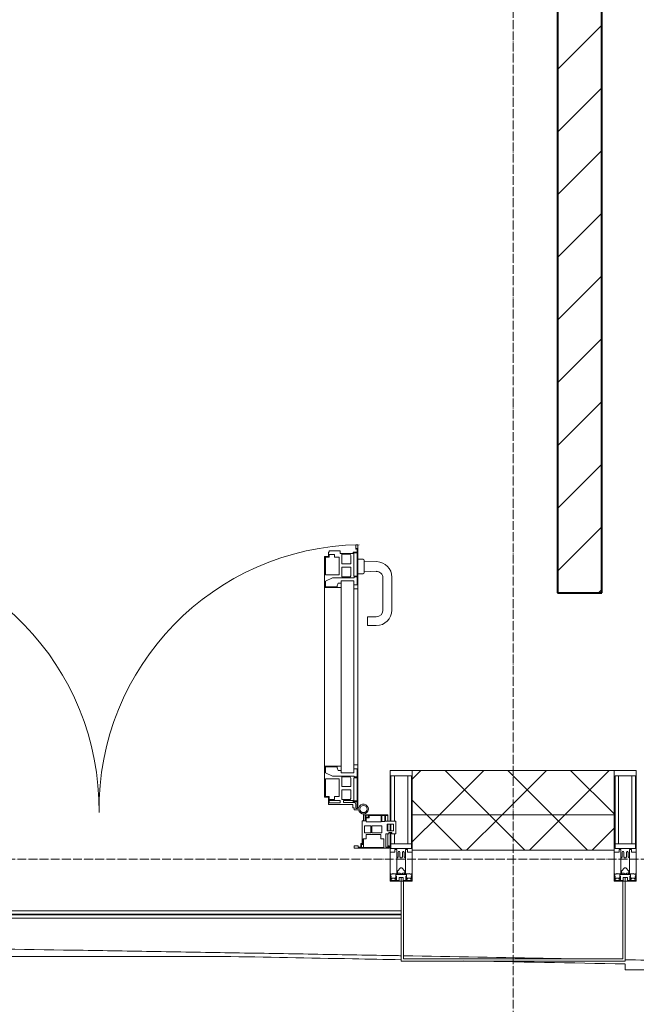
# Model space of a CAD drawing. Header units: millimetres. Extents: x 5617 to 137814, y 7718 to 189336.
# Tile 5 of 97: x 35343 to 36733, y 15072 to 17293. Entities that reach past the tile are written whole.
import ezdxf

# ---------------------------------------------------------------- set-up
doc = ezdxf.new("R2010")
doc.units = ezdxf.units.MM
doc.linetypes.add('ADSK_Линия сетки', pattern=[25, 20, -2.5, 0, -2.5])
doc.linetypes.add('Линия сетки', pattern=[25, 20, -2.5, 0, -2.5])
for name, color, linetype, lineweight in [('Двери', 7, 'Continuous', 18), ('Импосты витража', 7, 'Continuous', 18), ('Колонны', 7, 'Continuous', 18), ('Ограждение', 7, 'Continuous', 18), ('Оси', 7, 'Continuous', 9), ('Панели витража', 7, 'Continuous', 18), ('Поручни', 7, 'Continuous', 18), ('Стены разрез', 7, 'Continuous', 40), ('Стены штриховка', 7, 'Continuous', 40), ('Форма', 7, 'Continuous', 18), ('Формообразующий элемент-перекрытие', 7, 'Continuous', 18), ('Элементы узлов', 7, 'Continuous', 18)]:
    doc.layers.add(name, color=color, linetype=linetype, lineweight=lineweight)
pattern_1 = [(45, (0, 0), (-70.71068, 70.71068), []), (135, (0, 0), (-70.71068, -70.71068), [])]

# ---------------------------------------------------------------- blocks, each defined once
blk = doc.blocks.new('135_SLK_K4_AR_rvt-1-МКСС_К4_L12_41_700_')
at = {"layer": 'Стены разрез', "lineweight": 9, "true_color": 0xaaaaaa}
h = blk.add_hatch(dxfattribs=at)
h.set_pattern_fill('FP_3', color=253, style=0, pattern_type=2)
h.set_pattern_definition([(45, (0, 0), (-70.71068, 70.71068), [])])
h.paths.add_polyline_path([(100850, 16000), (100950, 16000), (100950, 19550), (100850, 19550), (100850, 16975.6)])
h.paths.add_polyline_path([(100850, 20450), (100950, 20450), (100950, 20600), (100850, 20600), (100850, 20563.8)])
at = {"layer": 'Стены разрез', "color": 253, "true_color": 0xaaaaaa}
for p, q in [((100950, 16000), (100950, 19550)), ((100850, 19300), (100850, 16000)), ((100850, 16000), (100950, 16000))]:
    blk.add_line(p, q, dxfattribs=at)
blk = doc.blocks.new('Rectangular Mullion - 50Wx250H-V63-МКСС_К4_L12_41_700_')
at = {"layer": 'Элементы узлов', "color": 253, "lineweight": 5, "true_color": 0xaaaaaa}
for p, q in [((-25, 135.1), (-25, 250)), ((-25, 250), (0, 250)), ((25, 250), (0, 250)), ((25, 65.2), (25, 250)), ((-23, 237.3), (0, 237.3)), ((-23, 237.3), (-23, 135.1)), ((-14.9, 135.1), (-14.9, 237.3)), ((23, 237.3), (0, 237.3)), ((14.9, 84), (14.9, 237.3)), ((23, 237.3), (23, 73.6)), ((-25, 113.4), (-25, 128.4)), ((-23, 128.4), (-23, 113.4)), ((-25, 65.2), (-25, 110.1)), ((-23, 110.1), (-23, 73.6)), ((-14.9, 84), (-14.9, 106.6)), ((0, 84), (-23, 84)), ((-0.5, 73.6), (-23, 73.6)), ((-14, 71.3), (-14, 65.2)), ((-10, 71.3), (-14, 71.3)), ((-10, 53), (-10, 71.3)), ((-7, 65.2), (-5.9, 67.3)), ((-4.1, 67.3), (-5.9, 67.3)), ((-4.1, 67.3), (-2.9, 65.1)), ((0, 84), (23, 84)), ((0.5, 73.6), (23, 73.6)), ((4.1, 67.3), (2.9, 65.1)), ((4.1, 67.3), (5.9, 67.3)), ((7, 65.2), (5.9, 67.3)), ((10, 71.3), (14, 71.3)), ((10, 53), (10, 71.3)), ((14, 71.3), (14, 65.2)), ((-14, 65.2), (-25, 65.2)), ((-8.7, 53), (-10, 53)), ((-10, 53), (-10, 17)), ((-8.7, 53), (-7, 54.7)), ((-7, 65.2), (-7, 54.7)), ((-2.9, 65.1), (-2.9, 54.6)), ((-1.3, 53), (-2.9, 54.6)), ((0, 53), (-1.3, 53)), ((0, 53), (1.3, 53)), ((1.3, 53), (2.9, 54.6)), ((2.9, 65.1), (2.9, 54.6)), ((7, 65.2), (7, 54.7)), ((8.7, 53), (7, 54.7)), ((8.7, 53), (10, 53)), ((10, 53), (10, 17)), ((14, 65.2), (25, 65.2)), ((-8.5, 23), (-1.5, 30)), ((-8.5, 18.5), (-8.5, 23)), ((-1.5, 30), (0, 30)), ((1.5, 30), (0, 30)), ((8.5, 23), (1.5, 30)), ((8.5, 18.5), (8.5, 23)), ((-23.8, 14.6), (-25, 14.2)), ((-25, 0), (-25, 14.2)), ((-22.3, 17), (-23.8, 17)), ((-23.8, 17), (-23.8, 14.6)), ((-22.5, 10.6), (-23.8, 14.6)), ((-22.5, 10.6), (-23.7, 9.9)), ((-23.7, 1.3), (-23.7, 9.9)), ((-23.7, 1.3), (-11.8, 1.3)), ((-23.2, 10.2), (-22.5, 8)), ((-22.5, 8), (-22.5, 4.5)), ((-21.3, 4.5), (-22.5, 4.5)), ((-22.3, 17), (-22.3, 16)), ((-22.3, 16), (-21.3, 16)), ((-19, 17.6), (-21.3, 16)), ((-21.3, 4.5), (-21.3, 6.5)), ((-21.3, 6.5), (-14.2, 6.5)), ((-18.4, 16.6), (-19, 17.6)), ((-7.4, 16.6), (-18.4, 16.6)), ((-14.2, 6.5), (-14.2, 4.5)), ((-13.2, 4.5), (-14.2, 4.5)), ((-13.2, 4.5), (-12.2, 7.2)), ((-12.7, 7.6), (-11.3, 11.4)), ((-12.7, 7.6), (-11.8, 6.9)), ((-12.2, 9), (-12.2, 14.8)), ((-12.2, 14.8), (0, 14.8)), ((-11.8, 1.3), (-11.8, 6.9)), ((-10.5, 11.2), (-11.3, 11.4)), ((-10.5, 1.5), (-10.5, 11.2)), ((-4.8, 1.5), (-10.5, 1.5)), ((-10, 17), (-7.5, 17)), ((-7.5, 18.5), (-8.5, 18.5)), ((-7.5, 17), (-7.5, 18.5)), ((-7.4, 18), (-7.4, 16.6)), ((-2.6, 18), (-7.4, 18)), ((0, 8), (-4.8, 8)), ((-4.8, 1.5), (-4.8, 8)), ((-2.6, 18), (-2.6, 16.8)), ((-2.6, 16.8), (0, 16.8)), ((2.6, 16.8), (0, 16.8)), ((0, 14.8), (0, 16.8)), ((0, 14.8), (0, 16.8)), ((12.2, 14.8), (0, 14.8)), ((0, 0), (0, 8)), ((0, 8), (4.8, 8)), ((0, 0), (0, 8)), ((2.6, 18), (2.6, 16.8)), ((2.6, 18), (7.4, 18)), ((4.8, 1.5), (4.8, 8)), ((4.8, 1.5), (10.5, 1.5)), ((7.4, 18), (7.4, 16.6)), ((7.4, 16.6), (18.4, 16.6)), ((7.5, 18.5), (8.5, 18.5)), ((7.5, 17), (7.5, 18.5)), ((10, 17), (7.5, 17)), ((10.5, 11.2), (11.3, 11.4)), ((10.5, 1.5), (10.5, 11.2)), ((12.7, 7.6), (11.3, 11.4)), ((12.7, 7.6), (11.8, 6.9)), ((11.8, 1.3), (11.8, 6.9)), ((23.7, 1.3), (11.8, 1.3)), ((12.2, 9), (12.2, 14.8)), ((13.2, 4.5), (12.2, 7.2)), ((13.2, 4.5), (14.2, 4.5)), ((21.3, 6.5), (14.2, 6.5)), ((14.2, 6.5), (14.2, 4.5)), ((18.4, 16.6), (19, 17.6)), ((19, 17.6), (21.3, 16)), ((22.3, 16), (21.3, 16)), ((21.3, 4.5), (21.3, 6.5)), ((21.3, 4.5), (22.5, 4.5)), ((22.3, 17), (22.3, 16)), ((22.3, 17), (23.8, 17)), ((22.5, 10.6), (23.8, 14.6)), ((22.5, 10.6), (23.7, 9.9)), ((23.2, 10.2), (22.5, 8)), ((22.5, 8), (22.5, 4.5)), ((23.7, 1.3), (23.7, 9.9)), ((23.8, 17), (23.8, 14.6)), ((23.8, 14.6), (25, 14.2)), ((25, 0), (25, 14.2)), ((-25, 0), (0, 0)), ((25, 0), (0, 0))]:
    blk.add_line(p, q, dxfattribs=at)
for centre, start, end in [((-0.5, 73.1), 360, 90), ((0.5, 73.1), 90, 180)]:
    blk.add_arc(centre, 0.5, start, end, dxfattribs=at)
blk = doc.blocks.new('Rectangular Mullion - R_StandardFrame_50Wx250H-V64-МКСС_К4_L12_41_700_')
at = {"layer": 'Импосты витража', "color": 253, "lineweight": 5, "true_color": 0xaaaaaa}
for p, q in [((-25, -110.1), (-25, 0)), ((-25, 0), (0, 0)), ((5, 0), (25, 0)), ((25, 0), (25, -250)), ((-25, -128.4), (-25, -113.4)), ((-25, -250), (-25, -135.1)), ((25, -250), (-25, -250))]:
    blk.add_line(p, q, dxfattribs=at)
blk = doc.blocks.new('Rectangular Mullion - 50Wx250H-2623690-МКСС_К4_L12_41_700_')
at = {"layer": 'Элементы узлов', "color": 253, "lineweight": 5, "true_color": 0xaaaaaa}
for p, q in [((-25, 65.2), (-25, 250)), ((-25, 250), (0, 250)), ((25, 250), (0, 250)), ((25, 65.2), (25, 250)), ((-23, 237.3), (0, 237.3)), ((-23, 237.3), (-23, 73.6)), ((-14.9, 84), (-14.9, 237.3)), ((23, 237.3), (0, 237.3)), ((14.9, 84), (14.9, 237.3)), ((23, 237.3), (23, 73.6)), ((0, 84), (-23, 84)), ((-0.5, 73.6), (-23, 73.6)), ((-14, 71.3), (-14, 65.2)), ((-10, 71.3), (-14, 71.3)), ((-10, 53), (-10, 71.3)), ((-7, 65.2), (-5.9, 67.3)), ((-4.1, 67.3), (-5.9, 67.3)), ((-4.1, 67.3), (-2.9, 65.1)), ((0, 84), (23, 84)), ((0.5, 73.6), (23, 73.6)), ((4.1, 67.3), (2.9, 65.1)), ((4.1, 67.3), (5.9, 67.3)), ((7, 65.2), (5.9, 67.3)), ((10, 71.3), (14, 71.3)), ((10, 53), (10, 71.3)), ((14, 71.3), (14, 65.2)), ((-14, 65.2), (-25, 65.2)), ((-8.7, 53), (-10, 53)), ((-10, 53), (-10, 17)), ((-8.7, 53), (-7, 54.7)), ((-7, 65.2), (-7, 54.7)), ((-2.9, 65.1), (-2.9, 54.6)), ((-1.3, 53), (-2.9, 54.6)), ((0, 53), (-1.3, 53)), ((0, 53), (1.3, 53)), ((1.3, 53), (2.9, 54.6)), ((2.9, 65.1), (2.9, 54.6)), ((7, 65.2), (7, 54.7)), ((8.7, 53), (7, 54.7)), ((8.7, 53), (10, 53)), ((10, 53), (10, 17)), ((14, 65.2), (25, 65.2)), ((-8.5, 23), (-1.5, 30)), ((-8.5, 18.5), (-8.5, 23)), ((-1.5, 30), (0, 30)), ((1.5, 30), (0, 30)), ((8.5, 23), (1.5, 30)), ((8.5, 18.5), (8.5, 23)), ((-23.8, 14.6), (-25, 14.2)), ((-25, 0), (-25, 14.2)), ((-22.3, 17), (-23.8, 17)), ((-23.8, 17), (-23.8, 14.6)), ((-22.5, 10.6), (-23.8, 14.6)), ((-22.5, 10.6), (-23.7, 9.9)), ((-23.7, 1.3), (-23.7, 9.9)), ((-23.7, 1.3), (-11.8, 1.3)), ((-23.2, 10.2), (-22.5, 8)), ((-22.5, 8), (-22.5, 4.5)), ((-21.3, 4.5), (-22.5, 4.5)), ((-22.3, 17), (-22.3, 16)), ((-22.3, 16), (-21.3, 16)), ((-19, 17.6), (-21.3, 16)), ((-21.3, 4.5), (-21.3, 6.5)), ((-21.3, 6.5), (-14.2, 6.5)), ((-18.4, 16.6), (-19, 17.6)), ((-7.4, 16.6), (-18.4, 16.6)), ((-14.2, 6.5), (-14.2, 4.5)), ((-13.2, 4.5), (-14.2, 4.5)), ((-13.2, 4.5), (-12.2, 7.2)), ((-12.7, 7.6), (-11.3, 11.4)), ((-12.7, 7.6), (-11.8, 6.9)), ((-12.2, 9), (-12.2, 14.8)), ((-12.2, 14.8), (0, 14.8)), ((-11.8, 1.3), (-11.8, 6.9)), ((-10.5, 11.2), (-11.3, 11.4)), ((-10.5, 1.5), (-10.5, 11.2)), ((-4.8, 1.5), (-10.5, 1.5)), ((-10, 17), (-7.5, 17)), ((-7.5, 18.5), (-8.5, 18.5)), ((-7.5, 17), (-7.5, 18.5)), ((-7.4, 18), (-7.4, 16.6)), ((-2.6, 18), (-7.4, 18)), ((0, 8), (-4.8, 8)), ((-4.8, 1.5), (-4.8, 8)), ((-2.6, 18), (-2.6, 16.8)), ((-2.6, 16.8), (0, 16.8)), ((2.6, 16.8), (0, 16.8)), ((0, 14.8), (0, 16.8)), ((0, 14.8), (0, 16.8)), ((12.2, 14.8), (0, 14.8)), ((0, 0), (0, 8)), ((0, 8), (4.8, 8)), ((0, 0), (0, 8)), ((2.6, 18), (2.6, 16.8)), ((2.6, 18), (7.4, 18)), ((4.8, 1.5), (4.8, 8)), ((4.8, 1.5), (10.5, 1.5)), ((7.4, 18), (7.4, 16.6)), ((7.4, 16.6), (18.4, 16.6)), ((7.5, 18.5), (8.5, 18.5)), ((7.5, 17), (7.5, 18.5)), ((10, 17), (7.5, 17)), ((10.5, 11.2), (11.3, 11.4)), ((10.5, 1.5), (10.5, 11.2)), ((12.7, 7.6), (11.3, 11.4)), ((12.7, 7.6), (11.8, 6.9)), ((11.8, 1.3), (11.8, 6.9)), ((23.7, 1.3), (11.8, 1.3)), ((12.2, 9), (12.2, 14.8)), ((13.2, 4.5), (12.2, 7.2)), ((13.2, 4.5), (14.2, 4.5)), ((21.3, 6.5), (14.2, 6.5)), ((14.2, 6.5), (14.2, 4.5)), ((18.4, 16.6), (19, 17.6)), ((19, 17.6), (21.3, 16)), ((22.3, 16), (21.3, 16)), ((21.3, 4.5), (21.3, 6.5)), ((21.3, 4.5), (22.5, 4.5)), ((22.3, 17), (22.3, 16)), ((22.3, 17), (23.8, 17)), ((22.5, 10.6), (23.8, 14.6)), ((22.5, 10.6), (23.7, 9.9)), ((23.2, 10.2), (22.5, 8)), ((22.5, 8), (22.5, 4.5)), ((23.7, 1.3), (23.7, 9.9)), ((23.8, 17), (23.8, 14.6)), ((23.8, 14.6), (25, 14.2)), ((25, 0), (25, 14.2)), ((-25, 0), (0, 0)), ((25, 0), (0, 0))]:
    blk.add_line(p, q, dxfattribs=at)
for centre, start, end in [((-0.5, 73.1), 360, 90), ((0.5, 73.1), 90, 180)]:
    blk.add_arc(centre, 0.5, start, end, dxfattribs=at)
blk = doc.blocks.new('Rectangular Mullion - R_StandardFrame_50Wx250H-7505731-МКСС_К4_L12_41_700_')
at = {"layer": 'Импосты витража', "color": 253, "lineweight": 5, "true_color": 0xaaaaaa}
for p, q in [((-25, -250), (-25, 0)), ((-25, 0), (-5, 0)), ((0, 0), (25, 0)), ((25, 0), (25, -250)), ((25, -250), (-25, -250))]:
    blk.add_line(p, q, dxfattribs=at)
blk = doc.blocks.new('A_PAN_ALU_Door_Double - EXT_1_Double_EQ-7507534-МКСС_К4_L12_41_700_')
at = {"layer": 'Двери', "color": 253, "lineweight": 5, "true_color": 0xaaaaaa}
for p, q in [((-583.7, 659.3), (-583.7, 758.9)), ((-583.7, 758.9), (-578.6, 758.9)), ((-583.7, 659.3), (-583.7, 758.9)), ((-583.7, 758.9), (-578.6, 758.9)), ((-578.6, 758.9), (-578.6, 748.9)), ((-578.6, 758.9), (-578.6, 748.9)), ((583.7, 758.9), (578.6, 758.9)), ((578.6, 758.9), (578.6, 748.9)), ((583.7, 758.9), (578.6, 758.9)), ((578.6, 758.9), (578.6, 748.9)), ((583.7, 659.3), (583.7, 758.9)), ((583.7, 659.3), (583.7, 758.9)), ((-581.6, 750.3), (-581.6, 742.3)), ((-579.8, 750.3), (-581.6, 750.3)), ((-581.6, 750.3), (-581.6, 742.3)), ((-579.8, 750.3), (-581.6, 750.3)), ((-581.6, 742.3), (-572.9, 742.3)), ((-581.6, 742.3), (-572.9, 742.3)), ((-581.6, 740.6), (-581.6, 688.2)), ((-574.6, 740.6), (-581.6, 740.6)), ((-581.6, 740.6), (-581.6, 688.2)), ((-574.6, 740.6), (-581.6, 740.6)), ((-579.8, 748.9), (-579.8, 750.3)), ((-579.8, 748.9), (-579.8, 750.3)), ((-578.6, 748.9), (-579.8, 748.9)), ((-578.6, 748.9), (-579.8, 748.9)), ((-574.6, 688.2), (-574.6, 740.6)), ((-574.6, 688.2), (-574.6, 740.6)), ((-572.9, 742.3), (-572.9, 739.3)), ((-572.9, 742.3), (-572.9, 739.3)), ((-572.9, 739.3), (-543.6, 739.3)), ((-572.9, 739.3), (-543.6, 739.3)), ((-566.1, 737.5), (-567.6, 734.8)), ((-566.1, 737.5), (-567.6, 734.8)), ((-567.6, 734.8), (-567.6, 715.8)), ((-567.6, 734.8), (-567.6, 715.8)), ((-547.7, 737.5), (-566.1, 737.5)), ((-547.7, 737.5), (-566.1, 737.5)), ((-547.7, 715.8), (-547.7, 737.5)), ((-547.7, 715.8), (-547.7, 737.5)), ((-543.6, 744.8), (-518.6, 744.8)), ((-543.6, 739.3), (-543.6, 744.8)), ((-543.6, 744.8), (-518.6, 744.8)), ((-543.6, 739.3), (-543.6, 744.8)), ((-531.2, 737.1), (-531.2, 730.5)), ((-518.8, 737.1), (-531.2, 737.1)), ((-531.2, 737.1), (-531.2, 730.5)), ((-518.8, 737.1), (-531.2, 737.1)), ((-518.8, 730.6), (-518.8, 737.1)), ((-518.8, 730.6), (-518.8, 737.1)), ((-518.6, 744.8), (-518.6, 741.8)), ((-518.6, 744.8), (-518.6, 741.8)), ((-518.6, 741.8), (-517.1, 741.8)), ((-518.6, 741.8), (-517.1, 741.8)), ((-517.1, 741.8), (-517.1, 732.3)), ((-517.1, 741.8), (-517.1, 732.3)), ((518.6, 741.8), (517.1, 741.8)), ((517.1, 741.8), (517.1, 732.3)), ((518.6, 741.8), (517.1, 741.8)), ((517.1, 741.8), (517.1, 732.3)), ((543.6, 744.8), (518.6, 744.8)), ((518.6, 744.8), (518.6, 741.8)), ((543.6, 744.8), (518.6, 744.8)), ((518.6, 744.8), (518.6, 741.8)), ((518.8, 730.6), (518.8, 737.1)), ((518.8, 737.1), (531.2, 737.1)), ((518.8, 730.6), (518.8, 737.1)), ((518.8, 737.1), (531.2, 737.1)), ((531.2, 737.1), (531.2, 730.5)), ((531.2, 737.1), (531.2, 730.5)), ((543.6, 739.3), (543.6, 744.8)), ((543.6, 739.3), (543.6, 744.8)), ((572.9, 739.3), (543.6, 739.3)), ((572.9, 739.3), (543.6, 739.3)), ((547.7, 715.8), (547.7, 737.5)), ((547.7, 737.5), (566.1, 737.5)), ((547.7, 715.8), (547.7, 737.5)), ((547.7, 737.5), (566.1, 737.5)), ((566.1, 737.5), (567.6, 734.8)), ((566.1, 737.5), (567.6, 734.8)), ((567.6, 734.8), (567.6, 715.8)), ((567.6, 734.8), (567.6, 715.8)), ((581.6, 742.3), (572.9, 742.3)), ((572.9, 742.3), (572.9, 739.3)), ((581.6, 742.3), (572.9, 742.3)), ((572.9, 742.3), (572.9, 739.3)), ((574.6, 688.2), (574.6, 740.6)), ((574.6, 740.6), (581.6, 740.6)), ((574.6, 688.2), (574.6, 740.6)), ((574.6, 740.6), (581.6, 740.6)), ((578.6, 748.9), (579.8, 748.9)), ((578.6, 748.9), (579.8, 748.9)), ((579.8, 748.9), (579.8, 750.3)), ((579.8, 750.3), (581.6, 750.3)), ((579.8, 748.9), (579.8, 750.3)), ((579.8, 750.3), (581.6, 750.3)), ((581.6, 750.3), (581.6, 742.3)), ((581.6, 750.3), (581.6, 742.3)), ((581.6, 740.6), (581.6, 688.2)), ((581.6, 740.6), (581.6, 688.2)), ((-567.6, 715.8), (-547.7, 715.8)), ((-567.6, 715.8), (-547.7, 715.8)), ((-541.3, 730.5), (-541.3, 691)), ((-531.2, 730.5), (-541.3, 730.5)), ((-541.3, 730.5), (-541.3, 691)), ((-531.2, 730.5), (-541.3, 730.5)), ((-510.6, 730.6), (-518.8, 730.6)), ((-510.6, 730.6), (-518.8, 730.6)), ((-517.1, 732.3), (-508.2, 732.3)), ((-517.1, 732.3), (-508.2, 732.3)), ((-510.6, 691), (-510.6, 730.6)), ((-510.6, 691), (-510.6, 730.6)), ((-508.2, 732.3), (-508.2, 662.3)), ((-508.2, 732.3), (-508.2, 662.3)), ((517.1, 732.3), (508.2, 732.3)), ((508.2, 732.3), (508.2, 662.3)), ((517.1, 732.3), (508.2, 732.3)), ((508.2, 732.3), (508.2, 662.3)), ((510.6, 691), (510.6, 730.6)), ((510.6, 730.6), (518.8, 730.6)), ((510.6, 691), (510.6, 730.6)), ((510.6, 730.6), (518.8, 730.6)), ((531.2, 730.5), (541.3, 730.5)), ((531.2, 730.5), (541.3, 730.5)), ((541.3, 730.5), (541.3, 691)), ((541.3, 730.5), (541.3, 691)), ((567.6, 715.8), (547.7, 715.8)), ((567.6, 715.8), (547.7, 715.8)), ((-567.6, 708), (-567.6, 688.9)), ((-547.7, 708), (-567.6, 708)), ((-567.6, 708), (-567.6, 688.9)), ((-547.7, 708), (-567.6, 708)), ((-567.6, 688.9), (-566.1, 686.3)), ((-567.6, 688.9), (-566.1, 686.3)), ((-547.7, 686.3), (-547.7, 708)), ((-547.7, 686.3), (-547.7, 708)), ((-541.3, 691), (-510.6, 691)), ((-541.3, 691), (-510.6, 691)), ((541.3, 691), (510.6, 691)), ((541.3, 691), (510.6, 691)), ((547.7, 708), (567.6, 708)), ((547.7, 686.3), (547.7, 708)), ((547.7, 708), (567.6, 708)), ((547.7, 686.3), (547.7, 708)), ((567.6, 688.9), (566.1, 686.3)), ((567.6, 688.9), (566.1, 686.3)), ((567.6, 708), (567.6, 688.9)), ((567.6, 708), (567.6, 688.9)), ((-583.7, 244.2), (-583.7, 677.3)), ((-581.6, 688.2), (-574.6, 688.2)), ((-581.6, 688.2), (-574.6, 688.2)), ((-581.6, 686.5), (-581.6, 668.4)), ((-575.4, 686.5), (-581.6, 686.5)), ((-581.6, 686.5), (-581.6, 668.4)), ((-575.4, 686.5), (-581.6, 686.5)), ((-581.6, 668.4), (-574.6, 668.4)), ((-581.6, 668.4), (-574.6, 668.4)), ((-575.4, 684.5), (-575.4, 686.5)), ((-575.4, 684.5), (-575.4, 686.5)), ((-526.4, 684.5), (-575.4, 684.5)), ((-526.4, 684.5), (-575.4, 684.5)), ((-574.6, 677.3), (-546, 677.3)), ((-574.6, 244.2), (-574.6, 677.3)), ((-574.6, 668.4), (-574.6, 659.3)), ((-574.6, 668.4), (-574.6, 659.3)), ((-566.1, 686.3), (-547.7, 686.3)), ((-566.1, 686.3), (-547.7, 686.3)), ((-546, 677.3), (-546, 244.2)), ((-546, 672), (-539.3, 672)), ((-546, 662.3), (-546, 672)), ((-546, 672), (-539.3, 672)), ((-546, 662.3), (-546, 672)), ((-539.3, 672), (-537.1, 665.9)), ((-539.3, 672), (-537.1, 665.9)), ((-510.6, 676.8), (-526.4, 684.5)), ((-510.6, 676.8), (-526.4, 684.5)), ((-510.6, 663.8), (-510.6, 676.8)), ((-510.6, 663.8), (-510.6, 676.8)), ((510.6, 676.8), (526.4, 684.5)), ((510.6, 676.8), (526.4, 684.5)), ((510.6, 663.8), (510.6, 676.8)), ((510.6, 663.8), (510.6, 676.8)), ((526.4, 684.5), (575.4, 684.5)), ((526.4, 684.5), (575.4, 684.5)), ((539.3, 672), (537.1, 665.9)), ((539.3, 672), (537.1, 665.9)), ((546, 672), (539.3, 672)), ((546, 672), (539.3, 672)), ((546, 677.3), (546, 244.2)), ((574.6, 677.3), (546, 677.3)), ((546, 662.3), (546, 672)), ((546, 662.3), (546, 672)), ((566.1, 686.3), (547.7, 686.3)), ((566.1, 686.3), (547.7, 686.3)), ((581.6, 688.2), (574.6, 688.2)), ((581.6, 688.2), (574.6, 688.2)), ((574.6, 244.2), (574.6, 677.3)), ((581.6, 668.4), (574.6, 668.4)), ((574.6, 668.4), (574.6, 659.3)), ((581.6, 668.4), (574.6, 668.4)), ((574.6, 668.4), (574.6, 659.3)), ((575.4, 684.5), (575.4, 686.5)), ((575.4, 686.5), (581.6, 686.5)), ((575.4, 684.5), (575.4, 686.5)), ((575.4, 686.5), (581.6, 686.5)), ((581.6, 686.5), (581.6, 668.4)), ((581.6, 686.5), (581.6, 668.4)), ((583.7, 244.2), (583.7, 677.3)), ((-574.6, 659.3), (-583.7, 659.3)), ((-574.6, 659.3), (-583.7, 659.3)), ((-508.2, 662.3), (-546, 662.3)), ((-508.2, 662.3), (-546, 662.3)), ((-537.1, 665.9), (-537.1, 663.8)), ((-537.1, 665.9), (-537.1, 663.8)), ((-537.1, 663.8), (-510.6, 663.8)), ((-537.1, 663.8), (-510.6, 663.8)), ((-508.2, 662.3), (-508.2, 259.2)), ((508.2, 662.3), (546, 662.3)), ((508.2, 662.3), (546, 662.3)), ((508.2, 662.3), (508.2, 259.2)), ((537.1, 663.8), (510.6, 663.8)), ((537.1, 663.8), (510.6, 663.8)), ((537.1, 665.9), (537.1, 663.8)), ((537.1, 665.9), (537.1, 663.8)), ((574.6, 659.3), (583.7, 659.3)), ((574.6, 659.3), (583.7, 659.3)), ((-583.7, 262.2), (-574.6, 262.2)), ((-583.7, 164.2), (-583.7, 262.2)), ((-581.6, 253.1), (-581.6, 235.1)), ((-574.6, 253.1), (-581.6, 253.1)), ((-574.6, 262.2), (-574.6, 253.1)), ((-574.6, 244.2), (-546, 244.2)), ((-546, 259.2), (-508.2, 259.2)), ((-546, 249.6), (-546, 259.2)), ((-539.3, 249.6), (-546, 249.6)), ((-537.1, 255.7), (-539.3, 249.6)), ((-537.1, 257.7), (-537.1, 255.7)), ((-510.6, 257.7), (-537.1, 257.7)), ((-526.4, 237), (-510.6, 244.7)), ((-510.6, 244.7), (-510.6, 257.7)), ((-508.2, 259.2), (-508.2, 189.3)), ((546, 259.2), (508.2, 259.2)), ((508.2, 259.2), (508.2, 189.3)), ((510.6, 244.7), (510.6, 257.7)), ((510.6, 257.7), (537.1, 257.7)), ((526.4, 237), (510.6, 244.7)), ((537.1, 257.7), (537.1, 255.7)), ((537.1, 255.7), (539.3, 249.6)), ((539.3, 249.6), (546, 249.6)), ((546, 249.6), (546, 259.2)), ((574.6, 244.2), (546, 244.2)), ((583.7, 262.2), (574.6, 262.2)), ((574.6, 262.2), (574.6, 253.1)), ((574.6, 253.1), (581.6, 253.1)), ((581.6, 253.1), (581.6, 235.1)), ((583.7, 164.2), (583.7, 262.2)), ((-581.6, 235.1), (-575.4, 235.1)), ((-581.6, 233.4), (-581.6, 180.9)), ((-574.6, 233.4), (-581.6, 233.4)), ((-575.4, 237), (-526.4, 237)), ((-575.4, 235.1), (-575.4, 237)), ((-574.6, 180.9), (-574.6, 233.4)), ((-566.1, 235.3), (-567.6, 232.6)), ((-567.6, 232.6), (-567.6, 213.6)), ((-547.7, 235.3), (-566.1, 235.3)), ((-547.7, 213.6), (-547.7, 235.3)), ((-541.3, 230.6), (-541.3, 191)), ((-510.6, 230.6), (-541.3, 230.6)), ((-510.6, 191), (-510.6, 230.6)), ((510.6, 230.6), (541.3, 230.6)), ((510.6, 191), (510.6, 230.6)), ((575.4, 237), (526.4, 237)), ((541.3, 230.6), (541.3, 191)), ((547.7, 213.6), (547.7, 235.3)), ((547.7, 235.3), (566.1, 235.3)), ((566.1, 235.3), (567.6, 232.6)), ((567.6, 232.6), (567.6, 213.6)), ((574.6, 233.4), (581.6, 233.4)), ((574.6, 180.9), (574.6, 233.4)), ((575.4, 235.1), (575.4, 237)), ((581.6, 235.1), (575.4, 235.1)), ((581.6, 233.4), (581.6, 180.9)), ((-567.6, 213.6), (-547.7, 213.6)), ((-567.6, 205.7), (-567.6, 186.7)), ((-547.7, 205.7), (-567.6, 205.7)), ((-547.7, 184), (-547.7, 205.7)), ((567.6, 213.6), (547.7, 213.6)), ((547.7, 205.7), (567.6, 205.7)), ((547.7, 184), (547.7, 205.7)), ((567.6, 205.7), (567.6, 186.7)), ((-581.6, 180.9), (-574.6, 180.9)), ((-581.6, 179.2), (-581.6, 164.2)), ((-572.9, 179.2), (-581.6, 179.2)), ((-572.9, 182.2), (-572.9, 179.2)), ((-551.3, 182.2), (-572.9, 182.2)), ((-567.6, 186.7), (-566.1, 184)), ((-566.1, 184), (-547.7, 184)), ((-551.3, 177.5), (-551.3, 182.2)), ((-543.6, 182.2), (-543.6, 176.7)), ((-518.6, 182.2), (-543.6, 182.2)), ((-541.3, 191), (-531.2, 191)), ((-531.2, 191), (-531.2, 184.4)), ((-531.2, 184.4), (-518.8, 184.4)), ((-518.8, 191), (-510.6, 191)), ((-518.8, 184.4), (-518.8, 191)), ((-518.6, 176.7), (-518.6, 182.2)), ((-517.1, 189.3), (-517.1, 173.3)), ((-508.2, 189.3), (-517.1, 189.3)), ((508.2, 189.3), (517.1, 189.3)), ((518.8, 191), (510.6, 191)), ((517.1, 189.3), (517.1, 173.3)), ((518.6, 182.2), (543.6, 182.2)), ((518.6, 176.7), (518.6, 182.2)), ((518.8, 184.4), (518.8, 191)), ((531.2, 184.4), (518.8, 184.4)), ((541.3, 191), (531.2, 191)), ((531.2, 191), (531.2, 184.4)), ((543.6, 182.2), (543.6, 176.7)), ((566.1, 184), (547.7, 184)), ((551.3, 177.5), (551.3, 182.2)), ((551.3, 182.2), (572.9, 182.2)), ((567.6, 186.7), (566.1, 184)), ((572.9, 182.2), (572.9, 179.2)), ((572.9, 179.2), (581.6, 179.2)), ((581.6, 180.9), (574.6, 180.9)), ((581.6, 179.2), (581.6, 164.2)), ((-575.1, 160.7), (-585.4, 160.7)), ((-581.6, 164.2), (-578.6, 164.2)), ((-578.6, 164.2), (-578.6, 174.5)), ((-575.5, 177.5), (-551.3, 177.5)), ((-575.1, 165.6), (-575.1, 160.7)), ((-572.4, 165.6), (-575.1, 165.6)), ((-572.4, 173.3), (-572.4, 165.6)), ((-517.1, 173.3), (-572.4, 173.3)), ((-543.6, 176.7), (-518.6, 176.7)), ((517.1, 173.3), (572.4, 173.3)), ((543.6, 176.7), (518.6, 176.7)), ((575.5, 177.5), (551.3, 177.5)), ((572.4, 173.3), (572.4, 165.6)), ((572.4, 165.6), (575.1, 165.6)), ((575.1, 165.6), (575.1, 160.7)), ((575.1, 160.7), (585.4, 160.7)), ((578.6, 164.2), (578.6, 174.5)), ((581.6, 164.2), (578.6, 164.2))]:
    blk.add_line(p, q, dxfattribs=at)
at = {"layer": 'Двери', "lineweight": 5}
for p, q in [((-597.6, 721.7), (-626.4, 720.7)), ((-597.6, 723.5), (-597.6, 696)), ((-583.6, 726), (-595.1, 726)), ((583.6, 726), (595.1, 726)), ((597.6, 723.5), (597.6, 696)), ((597.6, 721.7), (626.4, 720.7)), ((-624.5, 698.8), (-597.6, 697.7)), ((-595.1, 693.5), (-583.6, 693.5)), ((595.1, 693.5), (583.6, 693.5)), ((624.5, 698.8), (597.6, 697.7)), ((-660.1, 685.7), (-660.1, 611.5)), ((-640.1, 611.5), (-640.1, 683.8)), ((640.1, 611.5), (640.1, 683.8)), ((660.1, 685.7), (660.1, 611.5)), ((-605.1, 596.5), (-625.1, 596.5)), ((-605.1, 576.5), (-605.1, 596.5)), ((605.1, 576.5), (605.1, 596.5)), ((605.1, 596.5), (625.1, 596.5)), ((-625.1, 576.5), (-605.1, 576.5)), ((625.1, 576.5), (605.1, 576.5))]:
    blk.add_line(p, q, dxfattribs=at)
at = {"layer": 'Двери', "color": 254, "lineweight": 5, "true_color": 0xd4d4d4}
for centre, start, end in [((-596.2, 162.6), 359.296, 89.0613), ((596.2, 162.6), 90.9387, 180.704)]:
    blk.add_arc(centre, 596.2, start, end, dxfattribs=at)
at = {"layer": 'Двери', "lineweight": 5}
for centre, radius, start, end in [((-625.1, 685.7), 35, 92.1945, 180), ((-595.1, 723.5), 2.5, 90, 180), ((595.1, 723.5), 2.5, 360, 90), ((625.1, 685.7), 35, 360, 87.8055), ((-625.1, 683.8), 15, 87.8056, 180), ((-595.1, 696), 2.5, 180, 270), ((595.1, 696), 2.5, 270, 360), ((625.1, 683.8), 15, 0, 92.1944), ((-625.1, 611.5), 35, 180, 270), ((-625.1, 611.5), 15, 180, 270), ((625.1, 611.5), 35, 270, 360), ((625.1, 611.5), 15, 270, 360)]:
    blk.add_arc(centre, radius, start, end, dxfattribs=at)
at = {"layer": 'Двери', "color": 253, "lineweight": 5, "true_color": 0xaaaaaa}
for centre, radius, start, end in [((-596.2, 162.7), 11, 16.047, 350.0284), ((-596.2, 162.6), 8, 90, 270), ((-596.2, 162.6), 8, 270, 90), ((-583.7, 166.3), 2.03, 196.0721, 270), ((-575.5, 174.5), 3, 90, 180), ((575.5, 174.5), 3, 360, 90), ((583.7, 166.3), 2.03, 270, 343.9279), ((596.2, 162.7), 11, 189.9716, 163.953), ((596.2, 162.6), 8, 90, 270), ((596.2, 162.6), 8, 270, 90)]:
    blk.add_arc(centre, radius, start, end, dxfattribs=at)
at = {"layer": 'Панели витража', "color": 253, "lineweight": 5, "true_color": 0xaaaaaa}
for p, q in [((-645.9, 135.1), (-669.2, 135.1)), ((-669.2, 135.1), (-669.2, 106.6)), ((-600.3, 150), (-651.2, 150)), ((-651.2, 150), (-651.2, 148.5)), ((-651.2, 148.5), (-645.9, 148.5)), ((-651.2, 148.5), (-651.2, 135.1)), ((-645.9, 148.5), (-645.9, 135.1)), ((-644.3, 134.5), (-644.3, 148.2)), ((-644.3, 148.2), (-637.3, 148.2)), ((-637.3, 134.5), (-644.3, 134.5)), ((-637.3, 148.2), (-637.3, 134.5)), ((-635.9, 134.2), (-635.9, 148.4)), ((-635.9, 148.4), (-608.9, 148.4)), ((-601.9, 134.2), (-635.9, 134.2)), ((-608.9, 148.4), (-608.9, 142.8)), ((-608.9, 142.8), (-601.9, 142.8)), ((-607.5, 148.7), (-601.5, 148.7)), ((-607.5, 144.4), (-607.5, 148.7)), ((-601.5, 144.4), (-607.5, 144.4)), ((-601.9, 142.8), (-601.9, 134.2)), ((-601.5, 148.7), (-601.5, 144.4)), ((-600.3, 136.5), (-600.3, 150)), ((-596.2, 150), (-600.3, 150)), ((-593.3, 136.5), (-600.3, 136.5)), ((-596.2, 136.5), (-596.2, 150)), ((-593.3, 84.8), (-593.3, 136.5)), ((600.3, 136.5), (593.3, 136.5)), ((593.3, 136.5), (593.3, 84.8)), ((596.2, 150), (596.2, 136.5)), ((600.3, 150), (596.2, 150)), ((651.2, 150), (600.3, 150)), ((600.3, 150), (600.3, 136.5)), ((601.5, 144.4), (601.5, 148.7)), ((601.5, 148.7), (607.5, 148.7)), ((607.5, 144.4), (601.5, 144.4)), ((601.9, 134.2), (601.9, 142.8)), ((601.9, 142.8), (608.9, 142.8)), ((635.9, 134.2), (601.9, 134.2)), ((607.5, 148.7), (607.5, 144.4)), ((608.9, 142.8), (608.9, 148.4)), ((608.9, 148.4), (635.9, 148.4)), ((635.9, 148.4), (635.9, 134.2)), ((637.3, 148.2), (644.3, 148.2)), ((637.3, 134.5), (637.3, 148.2)), ((644.3, 134.5), (637.3, 134.5)), ((644.3, 148.2), (644.3, 134.5)), ((645.9, 135.1), (645.9, 148.5)), ((645.9, 148.5), (651.2, 148.5)), ((669.2, 135.1), (645.9, 135.1)), ((651.2, 148.5), (651.2, 150)), ((651.2, 135.1), (651.2, 148.5)), ((669.2, 106.6), (669.2, 135.1)), ((-664.2, 113.4), (-664.2, 128.4)), ((-664.2, 128.4), (-649.2, 128.4)), ((-649.2, 113.4), (-664.2, 113.4)), ((-651.2, 128.4), (-651.2, 113.4)), ((-649.2, 128.4), (-649.2, 113.4)), ((-637.8, 108.8), (-637.8, 125)), ((-637.8, 125), (-615.2, 125)), ((-615.2, 125), (-615.2, 108.8)), ((-613, 108.8), (-613, 125)), ((-613, 125), (-598.7, 125)), ((-598.7, 125), (-598.7, 108.8)), ((598.7, 125), (613, 125)), ((598.7, 108.8), (598.7, 125)), ((613, 125), (613, 108.8)), ((615.2, 125), (637.8, 125)), ((615.2, 108.8), (615.2, 125)), ((637.8, 125), (637.8, 108.8)), ((649.2, 128.4), (664.2, 128.4)), ((649.2, 113.4), (649.2, 128.4)), ((664.2, 113.4), (649.2, 113.4)), ((651.2, 113.4), (651.2, 128.4)), ((664.2, 128.4), (664.2, 113.4)), ((-669.2, 106.6), (-660.2, 106.6)), ((-660.2, 106.6), (-660.2, 110.1)), ((-660.2, 110.1), (-653.3, 110.1)), ((-653.3, 110.1), (-653.3, 106.6)), ((-653.3, 106.6), (-646.3, 106.6)), ((-651.2, 106.6), (-651.2, 76.7)), ((-646.3, 106.6), (-646.3, 76.7)), ((-642.4, 76.3), (-642.4, 95.5)), ((-642.4, 95.5), (-635.3, 95.5)), ((-615.2, 108.8), (-637.8, 108.8)), ((-635.3, 95.5), (-635.3, 105)), ((-635.3, 105), (-602.1, 105)), ((-598.7, 108.8), (-613, 108.8)), ((-602.1, 105), (-602.1, 95.5)), ((-602.1, 95.5), (-595.8, 95.5)), ((-596.2, 76.2), (-596.2, 95.5)), ((-595.8, 95.5), (-595.8, 89)), ((-595.8, 89), (-595, 88.2)), ((595, 88.2), (595.8, 89)), ((595.8, 89), (595.8, 95.5)), ((595.8, 95.5), (602.1, 95.5)), ((596.2, 95.5), (596.2, 76.2)), ((613, 108.8), (598.7, 108.8)), ((602.1, 95.5), (602.1, 105)), ((602.1, 105), (635.3, 105)), ((637.8, 108.8), (615.2, 108.8)), ((635.3, 105), (635.3, 95.5)), ((635.3, 95.5), (642.4, 95.5)), ((642.4, 95.5), (642.4, 76.3)), ((646.3, 76.7), (646.3, 106.6)), ((646.3, 106.6), (653.3, 106.6)), ((651.2, 76.7), (651.2, 106.6)), ((653.3, 106.6), (653.3, 110.1)), ((653.3, 110.1), (660.2, 110.1)), ((660.2, 110.1), (660.2, 106.6)), ((660.2, 106.6), (669.2, 106.6)), ((-652.8, 79.5), (-654.3, 79.5)), ((-654.3, 79.5), (-654.3, 74.5)), ((-654.3, 74.5), (-575.3, 74.5)), ((-652.8, 76.7), (-652.8, 79.5)), ((-646.3, 76.7), (-652.8, 76.7)), ((-592, 76.3), (-642.4, 76.3)), ((-595, 88.2), (-595, 83.1)), ((-595, 83.1), (-592, 83.1)), ((-590.3, 84.8), (-593.3, 84.8)), ((-592, 83.1), (-592, 76.3)), ((-590.3, 76.5), (-590.3, 84.8)), ((-583.9, 76.5), (-590.3, 76.5)), ((-575.3, 79.5), (-583.9, 79.5)), ((-583.9, 79.5), (-583.9, 76.5)), ((-575.3, 74.5), (-575.3, 79.5)), ((583.9, 79.5), (575.3, 79.5)), ((575.3, 79.5), (575.3, 74.5)), ((575.3, 74.5), (654.3, 74.5)), ((583.9, 76.5), (583.9, 79.5)), ((590.3, 76.5), (583.9, 76.5)), ((593.3, 84.8), (590.3, 84.8)), ((590.3, 84.8), (590.3, 76.5)), ((592, 76.3), (592, 83.1)), ((592, 83.1), (595, 83.1)), ((642.4, 76.3), (592, 76.3)), ((595, 83.1), (595, 88.2)), ((652.8, 76.7), (646.3, 76.7)), ((654.3, 79.5), (652.8, 79.5)), ((652.8, 79.5), (652.8, 76.7)), ((654.3, 74.5), (654.3, 79.5))]:
    blk.add_line(p, q, dxfattribs=at)
blk = doc.blocks.new('Ограждение - Ограждение-6013864-МКСС_К4_L12_41_700_')
at = {"layer": 'Поручни', "color": 253, "lineweight": 5, "true_color": 0xaaaaaa}
for p, q in [((17747.5, -116.5), (16385, -116.5)), ((17747.5, -124.5), (16385, -124.5)), ((17747.5, -125.5), (16385, -125.5)), ((17747.5, -133.5), (16385, -133.5))]:
    blk.add_line(p, q, dxfattribs=at)
blk = doc.blocks.new('A_SLK_PAN_Type1 - Прямой тип панели-6537646-МКСС_К4_L12_41_700_')
at = {"layer": 'Колонны', "lineweight": 5}
for p, q in [((-252.5, 180), (252.5, 180)), ((-252.5, 0), (-252.5, 180)), ((252.5, 180), (252.5, 0)), ((-247.5, 175), (-247.5, 0)), ((247.5, 175), (-247.5, 175)), ((247.5, 0), (247.5, 175)), ((-247.5, 0), (-252.5, 0)), ((252.5, 0), (247.5, 0))]:
    blk.add_line(p, q, dxfattribs=at)
blk = doc.blocks.new('A_OGR_PAN_Отлив - A_OGR_PAN_Отлив-6121845-МКСС_К4_L12_41_700_')
at = {"layer": 'Колонны', "color": 253, "lineweight": 5, "true_color": 0xaaaaaa}
for q in [(-681.2, -186.7), (-10.4, -200)]:
    blk.add_line((-681.2, -200), q, dxfattribs=at)
blk = doc.blocks.new('A_OGR_PAN_Отлив - A_OGR_PAN_Отлив-6121488-МКСС_К4_L12_41_700_')
at = {"layer": 'Колонны', "color": 253, "lineweight": 5, "true_color": 0xaaaaaa}
for q in [(-681.2, -153.7), (297.5, -170)]:
    blk.add_line((-681.2, -170), q, dxfattribs=at)
blk = doc.blocks.new('135_SLK_K4_AR_FCD_rvt-1-МКСС_К4_L12_41_700_')
at = {"layer": 'Стены разрез', "lineweight": 5, "true_color": 0xaaaaaa}
h = blk.add_hatch(dxfattribs=at)
h.set_pattern_fill('FP_4', color=253, style=0, pattern_type=2)
h.set_pattern_definition(pattern_1)
h.paths.add_polyline_path([(100977.5, 15500), (100977.5, 15600), (100522.5, 15600), (100522.5, 15500), (100849.4, 15500)])
h = blk.add_hatch(dxfattribs=at)
h.set_pattern_fill('FP_4', color=253, style=0, pattern_type=2)
h.set_pattern_definition(pattern_1)
h.paths.add_polyline_path([(100522.5, 15420), (100977.5, 15420), (100977.5, 15500), (100522.5, 15500)])
at = {"layer": 'Стены разрез', "color": 253, "lineweight": 9, "true_color": 0xaaaaaa}
for p, q in [((100977.5, 15600), (100522.5, 15600)), ((100522.5, 15600), (100522.5, 15420)), ((100977.5, 15420), (100977.5, 15600)), ((100522.5, 15420), (100977.5, 15420))]:
    blk.add_line(p, q, dxfattribs=at)
at = {"layer": 'Стены штриховка', "color": 253, "lineweight": 9, "true_color": 0xaaaaaa}
blk.add_line((100977.5, 15500), (100522.5, 15500), dxfattribs=at)
at = {"layer": 'Форма', "color": 253, "lineweight": 9, "true_color": 0xaaaaaa}
for points, knots in [([(99135.2, 15204), (99232.9, 15202.6), (99447.9, 15199.4), (99721.7, 15195.1), (99956.7, 15191.3), (100133.2, 15188.3), (100309.6, 15185.3), (100431, 15183.2), (100493.7, 15182.1), (100497.7, 15182)], [-0.92095852, -0.92095852, -0.92095852, -0.92095852, -0.9137931, -0.90517241, -0.90086207, -0.89655172, -0.89224138, -0.88793103, -0.88764249, -0.88764249, -0.88764249, -0.88764249]), ([(100502.5, 15181.9), (100614.4, 15179.9), (100733, 15177.8), (100851.6, 15175.6), (100858.2, 15175.5)], [-0.887524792, -0.887524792, -0.887524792, -0.887524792, -0.879310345, -0.878822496, -0.878822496, -0.878822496, -0.878822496]), ([(101002.5, 15172.8), (101065.2, 15171.6), (101186.7, 15169.3), (101367, 15165.9), (101543.3, 15162.4), (101719.7, 15158.9), (101954.7, 15154.2), (102169.8, 15149.8), (102326.1, 15146.6), (102365, 15145.8)], [-0.87529378, -0.87529378, -0.87529378, -0.87529378, -0.87068966, -0.86637931, -0.86206897, -0.85775862, -0.85344828, -0.84482759, -0.84197566, -0.84197566, -0.84197566, -0.84197566])]:
    blk.add_open_spline(points, degree=3, knots=knots, dxfattribs=at)
at = {"layer": 'Формообразующий элемент-перекрытие', "color": 253, "lineweight": 5, "true_color": 0xaaaaaa}
blk.add_open_spline([(100497.5, 15173), (100461, 15173.7), (100326.7, 15176.2), (100192.4, 15178.7), (100094.5, 15180.4)], degree=3, knots=[0.876668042, 0.876668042, 0.876668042, 0.876668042, 0.879310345, 0.88640155, 0.88640155, 0.88640155, 0.88640155], dxfattribs=at)
blk.add_open_spline([(101002.5, 15163.4), (100881, 15165.8), (100759.4, 15168.1), (100637.9, 15170.4)], degree=3, dxfattribs=at)
at = {"layer": 'Импосты витража', "color": 253, "lineweight": 5, "true_color": 0xaaaaaa}
for name, p in [('Rectangular Mullion - 50Wx250H-V63-МКСС_К4_L12_41_700_', (100497.5, 15350)), ('Rectangular Mullion - 50Wx250H-2623690-МКСС_К4_L12_41_700_', (101002.5, 15350))]:
    blk.add_blockref(name, p, dxfattribs=at)
at = {"layer": 'Импосты витража', "color": 253, "lineweight": 5, "true_color": 0xaaaaaa, "extrusion": (0, 0, -1), "rotation": 180}
for name, p in [('Rectangular Mullion - R_StandardFrame_50Wx250H-V64-МКСС_К4_L12_41_700_', (-100497.5, 15350)), ('Rectangular Mullion - R_StandardFrame_50Wx250H-7505731-МКСС_К4_L12_41_700_', (-101002.5, 15350))]:
    blk.add_blockref(name, p, dxfattribs=at)
at = {"layer": 'Колонны', "color": 253, "lineweight": 5, "true_color": 0xaaaaaa, "rotation": 180}
blk.add_blockref('A_SLK_PAN_Type1 - Прямой тип панели-6537646-МКСС_К4_L12_41_700_', (100750, 15350), dxfattribs=at)
at = {"layer": 'Колонны', "color": 253, "lineweight": 5, "true_color": 0xaaaaaa}
for name, p in [('A_OGR_PAN_Отлив - A_OGR_PAN_Отлив-6121488-МКСС_К4_L12_41_700_', (99816.3, 15350)), ('A_OGR_PAN_Отлив - A_OGR_PAN_Отлив-6121845-МКСС_К4_L12_41_700_', (101683.8, 15350))]:
    blk.add_blockref(name, p, dxfattribs=at)
at = {"layer": 'Ограждение', "color": 253, "lineweight": 5, "true_color": 0xaaaaaa}
blk.add_blockref('Ограждение - Ограждение-6013864-МКСС_К4_L12_41_700_', (82750, 15400), dxfattribs=at)
at = {"layer": 'Панели витража', "color": 253, "lineweight": 5, "true_color": 0xaaaaaa}
blk.add_blockref('A_PAN_ALU_Door_Double - EXT_1_Double_EQ-7507534-МКСС_К4_L12_41_700_', (99816.3, 15350), dxfattribs=at)

msp = doc.modelspace()

# ---------------------------------------------------------------- linework, layer by layer
at = {"layer": 'Оси', "linetype": 'Линия сетки'}
msp.add_line((36455.4, 12025.7), (36455.4, 33080), dxfattribs=at)
at = {"layer": 'Оси', "linetype": 'ADSK_Линия сетки'}
msp.add_line((72455.4, 15400), (25603.7, 15400), dxfattribs=at)

# ---------------------------------------------------------------- block references
at = {"lineweight": 5}
for name in ['135_SLK_K4_AR_FCD_rvt-1-МКСС_К4_L12_41_700_', '135_SLK_K4_AR_rvt-1-МКСС_К4_L12_41_700_']:
    msp.add_blockref(name, (-64294.6, 0), dxfattribs=at)

doc.saveas('drawing.dxf')
